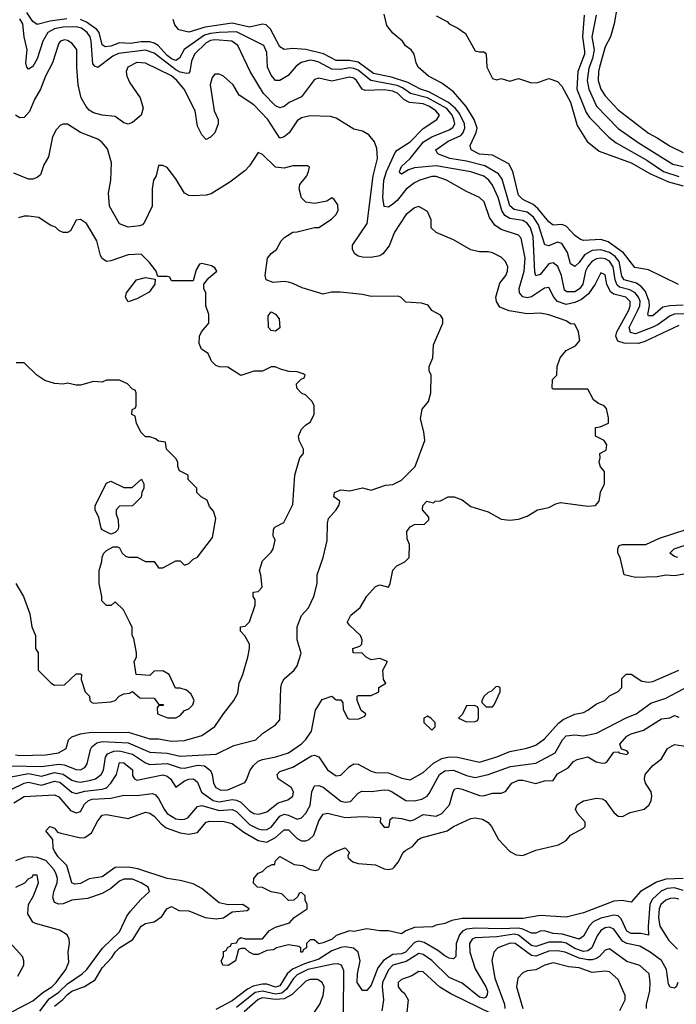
# Model space of a CAD drawing. Header units: inches. Extents: x 2348341 to 2479810, y 460419 to 613669.
# Tile 199 of 256: x 2373629 to 2376659, y 511830 to 516370. Entities that reach past the tile are written whole.
import ezdxf

# ---------------------------------------------------------------- set-up
doc = ezdxf.new("R2010")
doc.units = ezdxf.units.IN
doc.header["$MEASUREMENT"] = 0
doc.layers.add('C3571', color=7, linetype='Continuous')

msp = doc.modelspace()

# ---------------------------------------------------------------- linework, layer by layer
at = {"layer": 'C3571', "color": 2}
for points, elevation in [([(2376386, 516430), (2376372.4, 516350), (2376354.9, 516290), (2376330, 516245.2), (2376303.6, 516150), (2376298.9, 516130), (2376298.7, 516090), (2376310.4, 516050), (2376330, 516019.1), (2376390, 515953.4), (2376530, 515846), (2376570, 515825.5), (2376630, 515786), (2376690, 515758)], 102), ([(2373846.2, 516373.8), (2373770, 516363.5), (2373710, 516347.3), (2373690, 516360.7), (2373662.5, 516402.5)], 98), ([(2376669.4, 515149.4), (2376530, 515216.2), (2376467.8, 515227.8), (2376414.5, 515294.5), (2376344.7, 515344.7), (2376310, 515355.8), (2376230, 515351.6), (2376216.1, 515356.1), (2376190, 515374.5), (2376150, 515418.4), (2376130, 515425.6), (2376090, 515422.9), (2376070, 515437), (2376019.6, 515499.6), (2375998.2, 515518.2), (2375950, 515540.7), (2375930, 515561.2), (2375903.6, 515670), (2375885.6, 515705.6), (2375810, 515745.1), (2375750, 515749.7), (2375712.7, 515770), (2375707, 515790), (2375735.1, 515850), (2375739.5, 515870), (2375726, 515910), (2375688.8, 515968.8), (2375630, 516037.2), (2375576.2, 516076.2), (2375515.3, 516110), (2375468, 516150), (2375458, 516170), (2375448.7, 516210), (2375435.3, 516230), (2375408.9, 516248.9), (2375395.3, 516270), (2375350, 516308), (2375323.2, 516343.2), (2375310, 516395.3)], 90), ([(2375550, 516387.7), (2375601.4, 516361.4), (2375611.3, 516350), (2375650, 516331), (2375685.2, 516305.2), (2375730, 516226.8), (2375750, 516221), (2375770, 516222), (2375776.9, 516216.9), (2375782, 516210), (2375784, 516150), (2375810, 516098), (2375830, 516092), (2375850, 516098), (2375890, 516086), (2375930, 516098), (2375990, 516078), (2376020.4, 516079.6), (2376070, 516098), (2376110, 516084.7), (2376130, 516062.8), (2376170.2, 515990), (2376201.3, 515881.3), (2376247.9, 515807.9), (2376303, 515763), (2376450, 515710.2), (2376538.9, 515658.9), (2376622.5, 515622.5), (2376690, 515604)], 90), ([(2376233.4, 516390), (2376226.3, 516290), (2376235.6, 516224.4), (2376234.9, 516210), (2376203.6, 516130), (2376198.9, 516050), (2376242.2, 515942.2), (2376258.7, 515918.7), (2376347.6, 515827.6), (2376381.3, 515801.3), (2376522, 515722), (2376599.3, 515670), (2376670, 515646.4)], 94), ([(2376288.9, 516390), (2376269.1, 516290), (2376280.2, 516230), (2376272.2, 516190), (2376254.6, 516145.4), (2376247.9, 516090), (2376255.6, 516050), (2376290, 515970.6), (2376390, 515868.5), (2376483.1, 515803.1), (2376643, 515703), (2376690, 515692.9)], 98), ([(2376670, 514959.6), (2376514.1, 514885.9), (2376483.8, 514876.2), (2376418.3, 514878.3), (2376388.2, 514888.2), (2376379.6, 514910), (2376384.7, 514930), (2376439.7, 515030), (2376446.3, 515050), (2376445.6, 515070), (2376426, 515090), (2376370, 515104.7), (2376355.3, 515115.3), (2376338.3, 515150), (2376330, 515194), (2376310, 515202), (2376283.8, 515150), (2376253.6, 515106.4), (2376220.8, 515079.2), (2376190, 515066), (2376150, 515055.8), (2376110, 515069.7), (2376094, 515090), (2376070, 515135.1), (2376050, 515131.8), (2375990, 515091.2), (2375970, 515086.9), (2375950, 515091.8), (2375935.1, 515110), (2375933, 515130), (2375956, 515210), (2375961.5, 515270), (2375942.5, 515362.5), (2375930, 515376), (2375850, 515401.6), (2375821.7, 515421.7), (2375796.9, 515456.9), (2375772, 515530), (2375750, 515549.2), (2375690, 515577.2), (2375599, 515630), (2375550, 515646), (2375530, 515646), (2375474.8, 515630), (2375450, 515617.6), (2375411.5, 515588.4), (2375370, 515535.6), (2375350, 515518.4), (2375330, 515506), (2375310, 515508.7), (2375304, 515550), (2375308.5, 515630), (2375321, 515670), (2375362, 515758), (2375371.2, 515768.8), (2375430, 515806.4), (2375490, 515868.2), (2375554, 515910), (2375566, 515930), (2375549.4, 515950), (2375519.5, 515970), (2375490, 515981.1), (2375427.3, 515987.3), (2375402, 516002), (2375373, 516030), (2375350, 516040.4), (2375310, 516046), (2375223.6, 516043.6), (2375209.6, 516049.6), (2375182.9, 516090), (2375170, 516100.5), (2375150, 516104.7), (2375070, 516086.6), (2375010, 516099.3), (2374990, 516093.2), (2374930, 516014.5), (2374872.5, 515987.5), (2374850, 515969.3), (2374830, 515963.7), (2374810, 515972.3), (2374754.7, 516030), (2374692, 516130), (2374635.1, 516250), (2374608, 516270), (2374530, 516276.5), (2374510, 516273.6), (2374490, 516263.1), (2374435.3, 516210), (2374421.1, 516178.9), (2374414.4, 516130), (2374410, 516123.7), (2374398.9, 516121.1), (2374370, 516127.6), (2374350, 516138.9), (2374250, 516214.7), (2374210, 516228.6), (2374085.7, 516214.3), (2374059, 516201), (2373990, 516149.3), (2373975.1, 516155.1), (2373966.7, 516166.7), (2373958.7, 516270), (2373953.5, 516290), (2373940.5, 516310), (2373913.6, 516330), (2373890, 516337.4), (2373830, 516335), (2373790, 516327.4), (2373759.5, 516310), (2373735.8, 516270), (2373710, 516189), (2373690, 516154), (2373670, 516142), (2373662, 516150), (2373657.2, 516170), (2373662.9, 516230), (2373649.7, 516290), (2373643.1, 516350), (2373630, 516373)], 102), ([(2376710, 515012.7), (2376650, 515011.9), (2376630, 515004.7), (2376575.5, 514964.5), (2376550, 514951.8), (2376470, 514922), (2376448, 514928), (2376441.5, 514950), (2376481.6, 515030), (2376489.8, 515050), (2376491.3, 515071.3), (2376484.5, 515090), (2376468.2, 515110), (2376443.8, 515123.8), (2376396.9, 515136.9), (2376385.4, 515145.4), (2376376.5, 515170), (2376367, 515230), (2376350, 515256.4), (2376330, 515267.6), (2376310, 515269.8), (2376290, 515267.2), (2376270, 515256.9), (2376250, 515231.6), (2376240.2, 515210), (2376226.7, 515150), (2376211.5, 515128.5), (2376190, 515115.6), (2376154.1, 515114.2), (2376142.6, 515122.6), (2376128.2, 515190), (2376112.3, 515232.2), (2376090, 515249.3), (2376070, 515243.7), (2376030, 515195.1), (2376010, 515189.2), (2376005.6, 515205.6), (2375997.8, 515370), (2375986, 515410), (2375970, 515431.1), (2375950, 515443.1), (2375890, 515453.3), (2375867.2, 515467.2), (2375853.3, 515490), (2375836.8, 515550), (2375810, 515606), (2375793.3, 515630), (2375770, 515648), (2375710, 515668.4), (2375550, 515695.3), (2375450, 515686), (2375423.1, 515676.9), (2375390, 515657.2), (2375382.9, 515662.9), (2375380.9, 515670), (2375390, 515693.4), (2375430, 515730.4), (2375492.9, 515807.1), (2375530, 515830.3), (2375610, 515861.5), (2375627.4, 515872.6), (2375636, 515890), (2375632.9, 515910), (2375624.5, 515930), (2375599.5, 515959.5), (2375510, 516009.1), (2375431.8, 516030), (2375396, 516056), (2375370, 516066.9), (2375248.5, 516088.5), (2375190, 516136.5), (2375170, 516144.6), (2375150, 516147.1), (2375110, 516139.3), (2375070, 516141.7), (2375010, 516173.7), (2374990, 516179.7), (2374970, 516182.6), (2374927.4, 516172.6), (2374905.1, 516154.9), (2374867.9, 516112.1), (2374830, 516089), (2374810, 516089), (2374790, 516114), (2374772, 516150), (2374770, 516218), (2374756.2, 516250), (2374630, 516313.5), (2374550, 516310.6), (2374510, 516306.3), (2374482.2, 516297.8), (2374388.3, 516231.7), (2374367.1, 516192.9), (2374350, 516182), (2374330, 516189.8), (2374310, 516204.5), (2374268, 516250), (2374250, 516261.4), (2374230, 516266.8), (2374190, 516266.8), (2374139.5, 516259.5), (2374090, 516262.2), (2374050, 516247.2), (2374024.2, 516244.2), (2374010, 516253.2), (2373995.4, 516310), (2373984.7, 516324.7), (2373937.7, 516357.7), (2373910, 516370.9)], 98), ([(2376690, 515053.3), (2376628.9, 515051.1), (2376596.2, 515043.8), (2376550, 515004.5), (2376530, 515004), (2376526.6, 515010), (2376534.5, 515050), (2376533.6, 515070), (2376516.3, 515116.3), (2376498.2, 515138.2), (2376474.5, 515154.5), (2376418.7, 515170), (2376407.8, 515187.8), (2376394.5, 515254.5), (2376377.2, 515277.2), (2376350, 515295.5), (2376310, 515308.8), (2376270, 515306.2), (2376234.7, 515285.3), (2376210, 515249.6), (2376190, 515232.3), (2376170, 515244), (2376156, 515296), (2376130, 515337), (2376110, 515344.2), (2376070, 515327.3), (2376052, 515332), (2376023.4, 515423.4), (2375999.7, 515459.7), (2375970, 515482), (2375910, 515494.3), (2375890.8, 515510.8), (2375854.5, 515634.5), (2375838.2, 515658.2), (2375775.8, 515695.8), (2375690, 515717.6), (2375614, 515730), (2375562, 515750), (2375556, 515756), (2375549, 515770), (2375606.6, 515810), (2375664, 515836), (2375673.8, 515846.2), (2375683.1, 515870), (2375681.4, 515890), (2375657.6, 515937.6), (2375640.3, 515960.3), (2375607.8, 515987.8), (2375517, 516037), (2375478, 516050), (2375420.3, 516080.3), (2375344, 516104), (2375262.1, 516122.1), (2375190, 516174.5), (2375150, 516182.2), (2375090, 516182), (2375031.5, 516211.5), (2374950, 516232.6), (2374890, 516236.3), (2374850, 516232.7), (2374830, 516245.2), (2374786.6, 516326.6), (2374765.6, 516345.6), (2374750, 516349.6), (2374690, 516335.8), (2374610, 516354.3), (2374484.5, 516335.5), (2374410, 516312.7), (2374362.7, 516322.7), (2374345.2, 516345.2), (2374337.2, 516370)], 94), ([(2373590, 512878.9), (2373670, 512893.8), (2373730, 512881.8), (2373790, 512898.4), (2373830, 512891.3), (2373870, 512863.6), (2373890, 512856.5), (2373910, 512854.9), (2373957.2, 512862.8), (2373979.3, 512870), (2374004.5, 512890), (2374015.1, 512910), (2374024.5, 512970), (2374034.5, 512985.5), (2374062.7, 512997.3), (2374090, 512999.2), (2374150, 512983.2), (2374210, 512943.7), (2374230, 512936), (2374310, 512940.3), (2374370, 512919.6), (2374390, 512919), (2374450, 512932.6), (2374481, 512930), (2374508.7, 512908.7), (2374517.1, 512890), (2374523, 512850), (2374534.8, 512830), (2374557.5, 512817.5), (2374590, 512819.5), (2374667.2, 512852.8), (2374675.6, 512864.4), (2374692, 512910), (2374708.2, 512931.8), (2374730, 512950.4), (2374750, 512959.3), (2374810.6, 512970.6), (2374869, 512990), (2374930, 513030.7), (2374950, 513050.8), (2374976, 513090), (2374993.6, 513186.4), (2375024.7, 513235.3), (2375070, 513251.3), (2375090, 513234), (2375110, 513234), (2375119.6, 513219.6), (2375122, 513190), (2375142, 513150), (2375150, 513144.7), (2375193.6, 513146.4), (2375222, 513158), (2375226, 513170), (2375205.2, 513185.2), (2375186, 513230), (2375186, 513250), (2375190, 513254), (2375250, 513254), (2375286, 513270), (2375286, 513290), (2375318, 513310), (2375308, 513328), (2375304, 513370), (2375326, 513410), (2375290, 513424), (2375250, 513418), (2375228, 513430), (2375208.7, 513448.7), (2375168, 513450), (2375166, 513470), (2375199, 513481), (2375208, 513490), (2375208.7, 513510), (2375202, 513530), (2375150, 513578), (2375142, 513590), (2375143.1, 513596.9), (2375156.4, 513623.6), (2375200.4, 513659.6), (2375230, 513712), (2375270, 513756), (2375290, 513764.7), (2375330, 513754), (2375338, 513770), (2375350, 513832), (2375369.1, 513850.9), (2375406, 513870), (2375426, 513890), (2375428, 513950), (2375416.4, 513976.4), (2375415.3, 514010), (2375430, 514032), (2375450, 514042), (2375496.4, 514043.6), (2375516.4, 514063.6), (2375516.4, 514076.4), (2375488, 514110), (2375488.7, 514130), (2375508, 514150), (2375538, 514142), (2375546, 514150), (2375570, 514151.3), (2375606, 514170), (2375634, 514170), (2375670, 514156), (2375710, 514124.7), (2375790, 514101), (2375850, 514066), (2375890, 514062.8), (2375930, 514066), (2375970, 514081), (2376018, 514110), (2376070, 514121), (2376102, 514138), (2376123.6, 514143.6), (2376250, 514126), (2376286, 514130), (2376302, 514150), (2376308.4, 514191.6), (2376328, 514230), (2376327.3, 514287.3), (2376308.4, 514308.4), (2376302, 514330), (2376308, 514350), (2376306, 514370), (2376334.6, 514385.4), (2376338, 514410), (2376326, 514430), (2376286, 514450), (2376286, 514490), (2376307.3, 514492.7), (2376346, 514510), (2376346, 514534), (2376336.4, 514576.4), (2376326, 514590), (2376300.2, 514600.2), (2376276.4, 514616.4), (2376250, 514666), (2376090, 514666), (2376086, 514670), (2376088, 514710), (2376108, 514730), (2376108.7, 514770), (2376122, 514810), (2376150, 514844.7), (2376193.6, 514866.4), (2376214, 514890), (2376208, 514930), (2376190, 514966), (2376170, 514968), (2376150, 514981.2), (2376070, 515009.2), (2376030, 515016), (2375970, 515012.7), (2375887.2, 515027.2), (2375844.5, 515044.5), (2375829, 515070), (2375826, 515090), (2375844.8, 515155.2), (2375872.7, 515190), (2375879.3, 515210), (2375881.2, 515230), (2375870, 515255.3), (2375850, 515274), (2375810, 515294), (2375790, 515299), (2375750, 515299), (2375710, 515308.7), (2375630, 515354), (2375550, 515388.7), (2375528, 515410), (2375527.3, 515447.3), (2375510, 515486), (2375470, 515508), (2375450, 515502), (2375411.3, 515470), (2375358.8, 515390), (2375333.2, 515326.8), (2375304.7, 515290), (2375290, 515281.2), (2375250, 515273.2), (2375210, 515274), (2375190, 515279), (2375175.3, 515290), (2375164, 515310), (2375164, 515330), (2375231.8, 515430), (2375260.5, 515650), (2375280.7, 515730), (2375276.2, 515776.2), (2375266.3, 515806.3), (2375239.5, 515839.5), (2375210, 515856), (2375170, 515865.2), (2375090, 515915.3), (2375063.1, 515923.1), (2374970, 515926), (2374930, 515917), (2374910, 515902.7), (2374872.5, 515847.5), (2374850, 515829), (2374830, 515824), (2374774.5, 515910), (2374710, 515977.2), (2374642, 516022), (2374614, 516070), (2374570, 516108.7), (2374550, 516118), (2374530, 516118), (2374516.9, 516103.1), (2374507.7, 516070), (2374526, 515950), (2374544.7, 515910), (2374544.7, 515890), (2374530, 515848.7), (2374510, 515828.7), (2374490, 515818), (2374470, 515838), (2374450, 515878), (2374438, 515950), (2374387.6, 516050), (2374354.7, 516090), (2374330, 516110.9), (2374210, 516169.3), (2374170, 516171.6), (2374128.5, 516151.5), (2374120.7, 516130), (2374122.8, 516110), (2374138, 516078), (2374184.7, 516010), (2374198, 515962), (2374190, 515928.7), (2374150, 515895.3), (2374130, 515888), (2374110, 515894), (2374070, 515922.7), (2374010, 515929.5), (2373970, 515940.9), (2373950, 515952.7), (2373935.1, 515970), (2373912, 516010), (2373898.4, 516070), (2373892, 516150), (2373892.1, 516232.1), (2373870, 516262), (2373850, 516274), (2373836, 516276), (2373818, 516270), (2373810, 516262), (2373780.7, 516170), (2373748.4, 516110), (2373725.5, 516050), (2373698, 516002), (2373674.2, 515945.8), (2373650, 515919), (2373630, 515917.2), (2373609.5, 515929.5)], 106), ([(2373590, 512929.1), (2373730, 512926.9), (2373810, 512937.6), (2373834.7, 512934.7), (2373890, 512912.2), (2373910, 512910.4), (2373930, 512922), (2373940.8, 512939.2), (2373955.1, 513004.9), (2373962.2, 513017.8), (2373984.4, 513035.6), (2374010, 513041.3), (2374130, 513034.9), (2374230, 512993.1), (2374310, 512988), (2374370, 512974.6), (2374536.2, 512983.8), (2374616.5, 513023.5), (2374718, 513050), (2374750, 513078), (2374810, 513118), (2374830, 513142), (2374834, 513290), (2374839, 513310), (2374850, 513331.3), (2374895.3, 513370), (2374908.7, 513390), (2374928.4, 513448.4), (2374909, 513510), (2374909.2, 513570), (2374930, 513622), (2374962, 513658), (2374986, 513710), (2375001.2, 513770), (2375002, 513810), (2375029.2, 513890), (2375048.4, 513968.4), (2375048.9, 514048.9), (2375054, 514070), (2375088.7, 514110), (2375102, 514130), (2375106, 514146), (2375106, 514150), (2375078, 514170), (2375082, 514190), (2375110, 514202), (2375150, 514198), (2375210, 514210.8), (2375250, 514201), (2375317.2, 514222.8), (2375350, 514226), (2375390, 514246.8), (2375453.2, 514310), (2375498, 514430), (2375494, 514470), (2375479, 514530), (2375485.6, 514574.4), (2375515.3, 514610), (2375526, 514650), (2375528, 514730), (2375518, 514750), (2375518, 514770), (2375535.3, 514810), (2375538, 514870), (2375582, 514970), (2375582, 514990), (2375570, 515008), (2375530, 515028.7), (2375513.6, 515053.6), (2375483.1, 515063.1), (2375410, 515068), (2375388.4, 515088.4), (2375374.6, 515094.6), (2375250, 515093.2), (2375210, 515102.7), (2375107.1, 515112.9), (2375067.1, 515112.9), (2375030, 515104), (2374932.9, 515132.9), (2374890, 515154), (2374870, 515159), (2374850, 515162), (2374798, 515158), (2374766, 515170), (2374762, 515190), (2374772.7, 515270), (2374790, 515291), (2374814, 515310), (2374835.3, 515350), (2374852.5, 515367.5), (2374890, 515390.7), (2374909.2, 515390.8), (2374990, 515411), (2375010, 515411.3), (2375068, 515450), (2375088, 515470), (2375098, 515490), (2375096.4, 515516.4), (2375080.4, 515540.4), (2375070, 515548), (2375046.4, 515533.6), (2374990, 515522), (2374950, 515528), (2374930, 515548), (2374919, 515590), (2374922, 515610), (2374954, 515650), (2374962, 515670), (2374966, 515690), (2374956.4, 515696.4), (2374890, 515695.3), (2374850, 515685.2), (2374810, 515689.2), (2374750, 515748.7), (2374730, 515758), (2374690, 515695.3), (2374667.7, 515672.3), (2374598.8, 515621.2), (2374513, 515567), (2374490, 515560.9), (2374430, 515557.2), (2374410, 515559.3), (2374388.7, 515570), (2374350, 515635.3), (2374310, 515688), (2374290, 515698), (2374270, 515698), (2374258, 515650), (2374246.8, 515630), (2374241, 515590), (2374241, 515510), (2374204.5, 515435.5), (2374195.5, 515424.5), (2374181.4, 515418.6), (2374130, 515413.2), (2374090, 515429), (2374042.7, 515510), (2374039.3, 515570), (2374049.4, 515629.4), (2374052.3, 515710), (2374033.8, 515773.8), (2374010, 515804), (2373990, 515819), (2373910, 515849), (2373850, 515888.7), (2373830, 515888.7), (2373816.9, 515883.1), (2373798, 515862), (2373781, 515830), (2373762, 515738), (2373739.8, 515700.2), (2373725.4, 515654.6), (2373710, 515642), (2373690, 515634), (2373670, 515634), (2373602, 515662)], 110), ([(2373610, 512979.5), (2373630, 512977), (2373750, 512980.3), (2373808.7, 512990), (2373844, 513010), (2373854, 513050), (2373870, 513062.8), (2373910, 513077.1), (2373950, 513083.7), (2374130, 513084.9), (2374230, 513054.4), (2374270, 513054.4), (2374330, 513043.1), (2374390, 513046.4), (2374469, 513070), (2374530, 513111), (2374569.2, 513170), (2374617.2, 513230), (2374635.5, 513264.5), (2374642, 513310), (2374659, 513350), (2374682, 513430), (2374688.7, 513470), (2374688.7, 513490), (2374668.4, 513528.4), (2374648, 513550), (2374648, 513570), (2374670, 513574), (2374690, 513594), (2374715.3, 513670), (2374715.3, 513695.3), (2374706, 513710), (2374706, 513730), (2374730, 513734), (2374747.3, 513752.7), (2374742, 513810), (2374735.3, 513830), (2374750, 513874), (2374790, 513914), (2374798, 513930), (2374808, 513970), (2374798, 513990), (2374800.4, 514019.6), (2374806, 514030), (2374848.4, 514051.6), (2374890, 514134), (2374899, 514270), (2374922, 514350), (2374938, 514370), (2374938, 514390), (2374918, 514430), (2374915.3, 514450), (2374930, 514482), (2374950, 514502), (2374970, 514514), (2374988, 514550), (2374988, 514590), (2374978, 514610), (2374950, 514638), (2374930, 514648), (2374908, 514670), (2374906, 514690), (2374927.3, 514712.7), (2374942, 514718), (2374946, 514730), (2374936.4, 514736.4), (2374910, 514746), (2374872.7, 514747.3), (2374836.4, 514756.4), (2374808.4, 514768.4), (2374790, 514768.7), (2374750, 514748.7), (2374710, 514748.7), (2374650, 514728.7), (2374590, 514768), (2374551.6, 514768.4), (2374534.6, 514774.6), (2374514.6, 514794.6), (2374498, 514830), (2374468, 514850), (2374456.4, 514876.4), (2374458, 514910), (2374468, 514930), (2374502, 514970), (2374502, 515010), (2374488, 515050), (2374488, 515110), (2374478, 515130), (2374478, 515150), (2374501.2, 515178.8), (2374538, 515210), (2374530, 515226), (2374514.6, 515234.6), (2374470, 515246), (2374458, 515242), (2374443.6, 515216.4), (2374430, 515166), (2374330, 515166), (2374322, 515182), (2374310, 515186), (2374266, 515186), (2374258, 515210), (2374228.7, 515250), (2374190, 515288.7), (2374130, 515286), (2374050, 515257.2), (2374030, 515254), (2374010, 515268), (2374002, 515282), (2373985.2, 515350), (2373938, 515430), (2373910, 515448), (2373890, 515446), (2373863.6, 515396.4), (2373850, 515388), (2373830, 515388.7), (2373810, 515398), (2373793.6, 515413.6), (2373770, 515422), (2373717.2, 515457.2), (2373670, 515464), (2373650, 515464), (2373623.5, 515456.5)], 114), ([(2373611.3, 513770), (2373646, 513710), (2373676, 513630), (2373684.7, 513570), (2373702, 513530), (2373702, 513470), (2373714, 513450), (2373714, 513370), (2373774, 513310), (2373790, 513302), (2373836.4, 513303.6), (2373890, 513354), (2373910, 513354), (2373914, 513350), (2373912.7, 513327.3), (2373931.3, 513270), (2373951.3, 513250), (2373952, 513230), (2373962, 513222), (2373970, 513218), (2374050, 513224.7), (2374068.9, 513231.1), (2374088, 513250), (2374110, 513262), (2374135.3, 513264.7), (2374150, 513272), (2374183.6, 513243.6), (2374250, 513242), (2374270, 513214), (2374292.7, 513212.7), (2374290, 513208), (2374270, 513206), (2374263.6, 513196.4), (2374264.7, 513170), (2374311.1, 513151.1), (2374350, 513151), (2374370, 513161), (2374390, 513184.7), (2374410, 513192), (2374428, 513210), (2374434, 513230), (2374420.4, 513260.4), (2374398, 513278), (2374370, 513288), (2374348, 513288), (2374318, 513350), (2374290, 513368), (2374250, 513366), (2374230, 513346), (2374166, 513350), (2374158, 513410), (2374168.7, 513430), (2374168.7, 513450), (2374156.4, 513516.4), (2374148, 513530), (2374147.3, 513567.3), (2374138, 513590), (2374108.4, 513648.4), (2374070, 513686), (2374051.6, 513668.4), (2374030, 513668), (2374008.7, 513690), (2374008.7, 513710), (2373995.3, 513770), (2373995.3, 513830), (2374008.4, 513871.6), (2374008.9, 513891.1), (2374018, 513910), (2374030, 513922), (2374060.4, 513939.6), (2374079.6, 513939.6), (2374090, 513934), (2374102, 513910), (2374116.9, 513896.9), (2374131.1, 513891.1), (2374170.9, 513890.9), (2374210, 513872), (2374250, 513872), (2374270, 513842), (2374290, 513842), (2374350, 513874), (2374370, 513874), (2374390, 513854), (2374410, 513862), (2374430, 513882), (2374450, 513892), (2374518, 513982), (2374534, 514070), (2374523.1, 514103.1), (2374504.7, 514124.7), (2374494.6, 514154.6), (2374466, 514170), (2374446, 514190), (2374446, 514210), (2374406, 514250), (2374406, 514270), (2374366, 514290), (2374358, 514310), (2374358, 514330), (2374350, 514346), (2374306, 514390), (2374302, 514422), (2374270, 514426), (2374256.4, 514436.4), (2374230, 514446), (2374210, 514446), (2374188.4, 514468.4), (2374168, 514510), (2374162, 514542), (2374146, 514550), (2374147.3, 514572.7), (2374162, 514578), (2374166, 514590), (2374166, 514650), (2374162, 514662), (2374150, 514666), (2374126, 514690), (2374090, 514708), (2374030, 514708), (2374010, 514698), (2373970, 514702), (2373910, 514684), (2373890, 514684), (2373850, 514693.2), (2373830, 514688.7), (2373790, 514692.7), (2373745.6, 514705.6), (2373708, 514730), (2373650, 514788), (2373612.7, 514787.3)], 118), ([(2376794, 513830), (2376650, 513806), (2376610.7, 513809.3), (2376570, 513800.9), (2376470, 513797.2), (2376418, 513810), (2376399, 513890), (2376389.2, 513910), (2376389, 513930), (2376395.3, 513944.7), (2376410, 513950.6), (2376518, 513950), (2376580.5, 513979.5), (2376770, 514041.3)], 102), ([(2376666, 513890), (2376650, 513894), (2376628.7, 513910), (2376648.7, 513930), (2376694.9, 513945.1)], 98), ([(2373590, 512820.3), (2373650, 512850.2), (2373670, 512853.6), (2373730, 512839.7), (2373790, 512858.5), (2373813.9, 512853.9), (2373870, 512808.5), (2373890, 512802), (2373930, 512812.4), (2374010, 512821.5), (2374030, 512828.8), (2374049.7, 512850), (2374075.6, 512890), (2374090, 512944.7), (2374110, 512944), (2374150, 512910.8), (2374150, 512884.7), (2374158.8, 512870), (2374170, 512863), (2374290, 512888.5), (2374310, 512882.4), (2374325.5, 512870), (2374350, 512831.3), (2374390, 512860.4), (2374410, 512868.5), (2374430.3, 512870.3), (2374450, 512854), (2374468.3, 512808.3), (2374522.4, 512770), (2374550, 512763.2), (2374610, 512773.6), (2374630, 512771.7), (2374650, 512762), (2374690, 512721.3), (2374710, 512710.4), (2374732.9, 512707.1), (2374770, 512718), (2374821.3, 512758.7), (2374866.8, 512773.2), (2374889, 512790), (2374892.7, 512810), (2374881.2, 512830), (2374821.2, 512870), (2374817.2, 512890), (2374830, 512902.8), (2374890, 512923), (2374974.9, 512974.9), (2374990, 512978.4), (2375010, 512970.6), (2375050, 512910.7), (2375090, 512882.8), (2375110, 512886), (2375150, 512926.8), (2375170, 512938.8), (2375190, 512937.3), (2375250, 512904.9), (2375270, 512899.1), (2375330, 512897.1), (2375392.5, 512872.5), (2375430, 512864.9), (2375490, 512898), (2375537.7, 512942.3), (2375576.6, 512963.4), (2375610, 512970.4), (2375648.7, 512968.7), (2375750, 512946.7), (2375830, 512970.4), (2375890, 512995.8), (2375969.6, 513010.4), (2376010, 513025.5), (2376050, 513054), (2376114.5, 513125.5), (2376137.2, 513142.8), (2376190, 513167.3), (2376230, 513176), (2376250, 513186), (2376290, 513216), (2376328.9, 513231.1), (2376350, 513252), (2376390, 513272), (2376408, 513290), (2376408, 513332), (2376428, 513352), (2376450, 513352), (2376499.8, 513319.8), (2376530, 513316), (2376550, 513318.8), (2376669.6, 513370.4)], 102), ([(2373601.7, 512758.3), (2373650, 512788), (2373790, 512796.4), (2373810, 512787.3), (2373864, 512724), (2373890, 512713.4), (2373910, 512718.8), (2373927.8, 512752.2), (2373947.3, 512770), (2373964.2, 512775.8), (2374050, 512780.8), (2374110, 512794.4), (2374170, 512792.2), (2374242, 512802), (2374255.8, 512795.8), (2374270, 512779.1), (2374294.9, 512730), (2374310, 512710.4), (2374350, 512685.7), (2374370, 512681.3), (2374390, 512683.1), (2374405.2, 512690), (2374450, 512741.6), (2374470, 512747.2), (2374550, 512724.2), (2374610, 512728.9), (2374630, 512718.9), (2374690, 512659.6), (2374730, 512638.9), (2374750, 512634), (2374770, 512635.8), (2374790, 512646.7), (2374830, 512697.6), (2374850, 512707), (2374870, 512702.6), (2374910, 512683.8), (2374930, 512690.5), (2374950, 512710.6), (2374970, 512746.8), (2374976.9, 512810), (2374990, 512837.3), (2375010, 512839.3), (2375030, 512830.4), (2375110, 512766), (2375130, 512761.6), (2375154.7, 512765.3), (2375190, 512802.8), (2375207.6, 512812.4), (2375250.5, 512810.5), (2375310, 512819.5), (2375330, 512818), (2375347.3, 512810), (2375410, 512770.4), (2375448.5, 512768.5), (2375484.4, 512775.6), (2375509.3, 512790), (2375518.8, 512801.2), (2375566.3, 512890), (2375590, 512906.3), (2375630, 512909), (2375690, 512885.3), (2375730, 512876.4), (2375790, 512890.3), (2375894.3, 512925.7), (2376010, 512941.3), (2376099.5, 512990), (2376134, 513050), (2376150, 513068), (2376190, 513072.2), (2376230, 513067.7), (2376290, 513080.5), (2376430, 513152.4), (2376473.2, 513170), (2376541.3, 513218.7), (2376610, 513241.6), (2376720.7, 513299.3)], 98), ([(2373790, 511822), (2373828.3, 511851.7), (2373850, 511874.9), (2373870, 511890.3), (2373928.6, 511911.4), (2373977.3, 511942.8), (2374010, 511998), (2374054.7, 512045.3), (2374069.6, 512070), (2374090, 512090.3), (2374151.3, 512128.7), (2374189.2, 512190), (2374210, 512202), (2374249.3, 512210.7), (2374284.7, 512235.3), (2374308.7, 512270), (2374330, 512281), (2374362.8, 512262.8), (2374410, 512261.6), (2374484.7, 512230), (2374535.3, 512224.7), (2374570, 512228), (2374610, 512256), (2374678, 512262), (2374688, 512270), (2374658, 512290), (2374591.1, 512288.9), (2374550, 512298.4), (2374470, 512364.7), (2374430, 512385.4), (2374370, 512401.1), (2374309.8, 512409.8), (2374174.5, 512454.5), (2374130, 512462.2), (2374070, 512460.5), (2374010, 512417.6), (2373950, 512408), (2373910, 512387.6), (2373883.3, 512383.3), (2373869.5, 512390), (2373847, 512470), (2373807, 512510), (2373790, 512535.3), (2373783.7, 512550), (2373782, 512590), (2373749, 512630), (2373768, 512650), (2373790, 512642), (2373804, 512624), (2373818.5, 512618.5), (2373910, 512598), (2373930, 512599.1), (2373959.7, 512620.3), (2373990, 512676), (2374010, 512702), (2374030, 512704.7), (2374130, 512686), (2374210, 512715.5), (2374230, 512710.6), (2374250, 512697.1), (2374281.8, 512661.8), (2374304.4, 512644.4), (2374370, 512620.3), (2374410, 512614.4), (2374450, 512622), (2374489.2, 512670), (2374505.1, 512674.9), (2374573.1, 512673.1), (2374610, 512663.8), (2374663.7, 512623.7), (2374730, 512586), (2374770, 512578.3), (2374810, 512598.9), (2374850, 512634), (2374870, 512634.4), (2374910, 512594.9), (2374930, 512584.4), (2374950, 512583.7), (2374965.2, 512590), (2374985.6, 512610), (2375010, 512676), (2375022.7, 512697.3), (2375030, 512706.8), (2375049.1, 512710.9), (2375130, 512691.8), (2375210, 512695.5), (2375291.1, 512691.1), (2375294, 512690), (2375292, 512670), (2375310, 512646), (2375330, 512646), (2375334, 512650), (2375338, 512682), (2375348.7, 512691.3), (2375390, 512687.3), (2375430, 512676.3), (2375450, 512682), (2375490, 512704.9), (2375550, 512698), (2375576, 512710), (2375612.3, 512750), (2375628.7, 512810), (2375636.4, 512823.6), (2375650, 512826), (2375670, 512822), (2375750, 512793), (2375769.4, 512790.6), (2375810, 512802.8), (2375850, 512804), (2375870, 512811.3), (2375899, 512850), (2375930, 512862.8), (2375950, 512862.8), (2376010, 512847.3), (2376050, 512861), (2376090, 512862), (2376110, 512892), (2376159.3, 512920.7), (2376184, 512950), (2376200.7, 512959.3), (2376250, 512970.6), (2376288.1, 512948.1), (2376318.6, 512941.4), (2376330, 512942.8), (2376339, 512950), (2376370, 512992), (2376394, 512994), (2376394, 512990), (2376430, 512982), (2376438, 512990), (2376430, 512998), (2376406, 513006), (2376398, 513030), (2376430, 513066), (2376450, 513077.3), (2376506.8, 513093.2), (2376590, 513146), (2376629, 513151), (2376650, 513162), (2376670, 513154)], 94), ([(2376690.3, 512409.7), (2376610, 512407.6), (2376567.1, 512392.9), (2376494, 512350), (2376450, 512301.2), (2376408.1, 512308.1), (2376370, 512305.4), (2376230, 512251.6), (2376150, 512232.3), (2376030, 512239.7), (2375950, 512226.3), (2375670, 512226.3), (2375623.4, 512216.6), (2375590, 512202), (2375550, 512195.3), (2375533.4, 512186.6), (2375450, 512183.7), (2375410.5, 512169.5), (2375390, 512155.3), (2375330, 512169.2), (2375290, 512168), (2375230, 512178), (2375170, 512166), (2375150, 512169), (2375090, 512146.6), (2375070.7, 512130), (2375030, 512112.7), (2375008.9, 512108.9), (2374987.3, 512127.3), (2374970, 512128), (2374952, 512110), (2374952, 512090), (2374938, 512082), (2374934, 512070), (2374926, 512070), (2374926, 512090), (2374916.4, 512096.4), (2374870, 512104), (2374814, 512090), (2374799.6, 512080.4), (2374770, 512078), (2374730, 512059), (2374710, 512059), (2374688, 512070), (2374670, 512088), (2374652.7, 512087.3), (2374638, 512082), (2374624.7, 512030), (2374590.6, 512009.4), (2374566, 512010), (2374558, 512030), (2374568.7, 512050), (2374570, 512074), (2374582, 512078), (2374590, 512094), (2374602, 512098), (2374606, 512110), (2374630, 512114), (2374638, 512130), (2374650, 512138), (2374670, 512132), (2374750, 512131.3), (2374782, 512170), (2374810, 512186), (2374874, 512206), (2374895.3, 512230), (2374955.3, 512270), (2374955.3, 512290), (2374946, 512310), (2374946, 512330), (2374930, 512346), (2374918, 512342), (2374912.7, 512327.3), (2374894, 512310), (2374870, 512309), (2374839, 512339), (2374790, 512349), (2374750, 512369), (2374726, 512370), (2374708.4, 512388.4), (2374708.7, 512410), (2374730, 512434), (2374750, 512442), (2374770, 512462), (2374794, 512474), (2374806, 512474), (2374808, 512490), (2374830, 512511), (2374895.3, 512475.3), (2374934, 512470), (2374970, 512451.3), (2374993.6, 512446.4), (2375010, 512452), (2375030, 512492), (2375050, 512512), (2375085.6, 512534.4), (2375130, 512551.3), (2375151, 512530), (2375143.6, 512516.4), (2375144.7, 512504.7), (2375166.8, 512486.8), (2375190, 512478.8), (2375270, 512473.4), (2375310, 512454.8), (2375330, 512450.8), (2375350, 512456), (2375357.5, 512462.5), (2375375.1, 512484.9), (2375399, 512530), (2375410, 512541), (2375442, 512558), (2375469, 512590), (2375482, 512598), (2375602, 512630), (2375630, 512650.5), (2375710, 512686.4), (2375730, 512690.4), (2375764.2, 512684.2), (2375790, 512668), (2375806, 512650), (2375838.7, 512590), (2375890, 512534.4), (2375919.9, 512519.9), (2375950, 512516), (2376010, 512540.3), (2376115.3, 512564.7), (2376150, 512586), (2376170, 512610.6), (2376230, 512641.6), (2376237.6, 512650), (2376237.6, 512670), (2376202.9, 512710), (2376194, 512730), (2376200.9, 512750), (2376230, 512768.2), (2376290, 512780.5), (2376317.1, 512777.1), (2376331, 512770), (2376370, 512714), (2376390, 512697.1), (2376410, 512696.4), (2376446.2, 512713.8), (2376510.9, 512729.1), (2376533, 512750), (2376543, 512770), (2376546.3, 512790), (2376542.4, 512810), (2376516.2, 512850), (2376511.8, 512870), (2376515.1, 512890), (2376549.7, 512930.4), (2376590, 512961.6), (2376618.4, 513010), (2376650, 513027.4), (2376710, 513018)], 90), ([(2373722, 511798), (2373765.1, 511854.9), (2373810, 511885.8), (2373850, 511924.4), (2373917.6, 511970), (2373939.6, 511990), (2374010.9, 512089.1), (2374090, 512164), (2374123, 512237), (2374140.1, 512259.9), (2374187.3, 512312.7), (2374228.7, 512350), (2374222, 512370), (2374189, 512390), (2374150, 512407), (2374110, 512407), (2374090, 512398.4), (2374050, 512363.7), (2374010, 512340.9), (2373941.6, 512318.4), (2373870, 512309.6), (2373830, 512294), (2373810, 512291.8), (2373790, 512299.3), (2373781.7, 512321.7), (2373786.6, 512350), (2373801.7, 512390), (2373803.1, 512410), (2373797.7, 512430), (2373788.2, 512450), (2373750, 512492.8), (2373710, 512507.1), (2373670, 512509.7), (2373650, 512506.9), (2373610, 512491.5)], 98), ([(2373570, 511782.6), (2373690, 511845.5), (2373735.8, 511884.2), (2373777.6, 511910), (2373798, 511930), (2373842, 511990), (2373855.3, 512024.7), (2373852.7, 512070), (2373859.3, 512110), (2373857.2, 512130), (2373848.7, 512150), (2373812.1, 512172.1), (2373702, 512202), (2373689.3, 512209.3), (2373666.8, 512246.8), (2373669.2, 512290), (2373693.2, 512330), (2373715.3, 512390), (2373710, 512426), (2373690, 512426), (2373684.7, 512415.3), (2373670, 512408), (2373651, 512389), (2373610, 512369)], 102), ([(2376690, 512354.7), (2376650, 512366.8), (2376616.7, 512363.3), (2376588.6, 512351.4), (2376547, 512313), (2376535.8, 512290), (2376528, 512188), (2376530.9, 512149.1), (2376496.6, 512156.6), (2376450, 512156.9), (2376430, 512167.6), (2376404.6, 512224.6), (2376390, 512237.6), (2376370, 512241.3), (2376310, 512227.2), (2376274.9, 512210), (2376255.8, 512190), (2376230, 512143.7), (2376210, 512129.7), (2376133.7, 512153.7), (2376090, 512156.9), (2376050, 512168), (2376030, 512167.8), (2376010, 512158.7), (2375990, 512158.3), (2375950, 512176.8), (2375930, 512180.7), (2375850, 512177.4), (2375730, 512181.2), (2375690, 512176.4), (2375672.1, 512167.9), (2375658.3, 512150), (2375643.1, 512110), (2375640.7, 512050), (2375630, 512039.3), (2375610, 512042.9), (2375590, 512054), (2375558.6, 512078.6), (2375495.5, 512115.5), (2375470, 512120.4), (2375450, 512115.4), (2375409.2, 512070.8), (2375390, 512063.1), (2375350, 512059.7), (2375308.1, 512031.9), (2375282, 511998), (2375250, 511919), (2375230, 511893.2), (2375210, 511893.2), (2375186, 511930), (2375188.2, 511970), (2375200.5, 512030), (2375191.1, 512071.1), (2375169.7, 512089.6), (2375130, 512094.7), (2375110, 512092.1), (2375070, 512076), (2375010, 512037.4), (2374943.1, 512016.9), (2374887.5, 511992.5), (2374862.7, 511970), (2374830, 511915.1), (2374810, 511908.9), (2374770, 511922.8), (2374750, 511923.5), (2374705.6, 511914.4), (2374680, 511900), (2374610, 511845.7), (2374534.5, 511805.5)], 94), ([(2376670, 512314.3), (2376650, 512318.9), (2376630, 512317.4), (2376610, 512309.7), (2376587.2, 512290), (2376579.6, 512270), (2376576.1, 512230), (2376582.3, 512190), (2376624.3, 512124.3), (2376664.1, 512084.1)], 98), ([(2376664.9, 511930), (2376657.3, 511910), (2376650, 511903.7), (2376630, 511909.3), (2376622.4, 511922.4), (2376614, 511990), (2376590, 512031.5), (2376538.4, 512070), (2376490, 512098.3), (2376430, 512110.9), (2376410, 512121.1), (2376370, 512176.9), (2376350, 512186.3), (2376330, 512182), (2376310, 512169.6), (2376293.9, 512146.1), (2376268.4, 512090), (2376250, 512076.9), (2376230, 512073.3), (2376190, 512088), (2376150, 512111.7), (2376130, 512116.2), (2376070, 512117.2), (2376010, 512096.4), (2375990, 512101.7), (2375930, 512148.9), (2375910, 512152.7), (2375830, 512141.8), (2375730, 512136.9), (2375716.3, 512130), (2375703.7, 512110), (2375705.7, 512070), (2375730, 511994), (2375780.3, 511910), (2375786.7, 511890), (2375786.2, 511873.8), (2375778.3, 511861.7), (2375770, 511857.6), (2375750, 511863.5), (2375670, 511927.8), (2375610, 511954.3), (2375530, 512031.5), (2375490, 512059.7), (2375470, 512063.5), (2375412.6, 512027.4), (2375350, 512011), (2375330, 511989.6), (2375303.6, 511930), (2375300.8, 511910), (2375307.6, 511850), (2375299.9, 511800.1)], 98), ([(2373620.2, 511959.8), (2373648, 512010), (2373648.7, 512030), (2373642, 512050), (2373569.7, 512129.6)], 106), ([(2376521.2, 511810), (2376520.9, 511830), (2376536.9, 511890), (2376538.4, 511930), (2376532.7, 511970), (2376490, 512009), (2376430, 512026.6), (2376350, 512085.2), (2376330, 512079), (2376303.8, 512050), (2376290, 512041.1), (2376270, 512034.5), (2376250, 512034.4), (2376210, 512043.5), (2376145.2, 512070), (2376110, 512076.8), (2376070, 512074.5), (2376010, 512051.9), (2375990, 512054.5), (2375915.1, 512110), (2375892.3, 512112.2), (2375834.8, 512090), (2375817.3, 512070), (2375807.9, 512032.1), (2375821.3, 511950), (2375865.7, 511830), (2375866.7, 511810)], 102), ([(2375123.7, 511790), (2375124.5, 511984.5), (2375113.2, 512010), (2375096.2, 512016.2), (2375075.6, 512015.6), (2374959.1, 511990), (2374910, 511966), (2374891.7, 511948.3), (2374860.8, 511899.2), (2374838.3, 511881.7), (2374810, 511877.2), (2374750, 511891.3), (2374715.7, 511884.2), (2374630, 511814.8)], 98), ([(2375810, 511784.7), (2375617.7, 511877.7), (2375568.3, 511908.3), (2375490, 511979.3), (2375470, 511981.2), (2375439.1, 511960.9), (2375390, 511944), (2375376, 511930), (2375374.8, 511910), (2375390, 511891), (2375402.8, 511882.8), (2375421, 511850), (2375410.6, 511750)], 102), ([(2376398, 511802), (2376422.7, 511850), (2376422.7, 511870), (2376390, 511944), (2376350, 511979.3), (2376330, 511982.7), (2376270, 511976.2), (2376210, 511998), (2376162.9, 512002.9), (2376090, 512020.7), (2376051.3, 512010), (2376010, 511989.2), (2375970, 511984), (2375950, 511975.3), (2375926.8, 511950), (2375920.7, 511910), (2375950.4, 511810)], 106), ([(2374974, 511770), (2375013.2, 511830), (2375029.2, 511870), (2375032.9, 511892.9), (2375033.2, 511910), (2375024, 511930), (2375003.7, 511943.7), (2374970, 511944.5), (2374950, 511936.2), (2374885.5, 511874.6), (2374850, 511855.4), (2374810, 511851.7), (2374750, 511859.8), (2374730, 511852.9), (2374665.1, 511794.9)], 102)]:
    msp.add_lwpolyline(points, dxfattribs=dict(at, elevation=elevation))
for points, elevation in [([(2374130, 515069), (2374118, 515090), (2374122, 515110), (2374168.7, 515170), (2374210, 515181), (2374254, 515174), (2374252, 515150), (2374226.4, 515113.6), (2374170, 515082)], 114), ([(2374810, 514933.2), (2374790, 514937.2), (2374777.2, 514950), (2374775.3, 515004.7), (2374790, 515022), (2374810, 515012), (2374826, 514990), (2374830, 514949)], 110), ([(2374050, 513998), (2374010, 514018), (2374004.7, 514024.7), (2373994.6, 514074.6), (2373978, 514110), (2373978, 514130), (2374030, 514232), (2374050, 514242), (2374110, 514212), (2374147.3, 514212.7), (2374191.6, 514251.6), (2374202, 514230), (2374202, 514210), (2374192, 514190), (2374190, 514168), (2374150, 514128.7), (2374090, 514126), (2374074, 514110), (2374074, 514090), (2374083.6, 514063.6), (2374084.7, 514030), (2374082, 514018), (2374070, 514006)], 118), ([(2375835.3, 513295.3), (2375826.4, 513293.6), (2375806, 513274), (2375790, 513268), (2375772, 513250), (2375762, 513230), (2375762, 513222), (2375782, 513202), (2375810, 513202), (2375818, 513210), (2375846, 513270), (2375846, 513290)], 106), ([(2375727.3, 513207.3), (2375690, 513206), (2375671.6, 513168.4), (2375654, 513150), (2375690, 513132), (2375730, 513134), (2375742, 513138), (2375746, 513150), (2375746, 513190), (2375742, 513202)], 106), ([(2375510, 513158), (2375494, 513150), (2375494, 513130), (2375530, 513094), (2375546, 513110), (2375546, 513130), (2375526, 513150)], 106)]:
    msp.add_lwpolyline(points, close=True, dxfattribs=dict(at, elevation=elevation))

doc.saveas('drawing.dxf')
